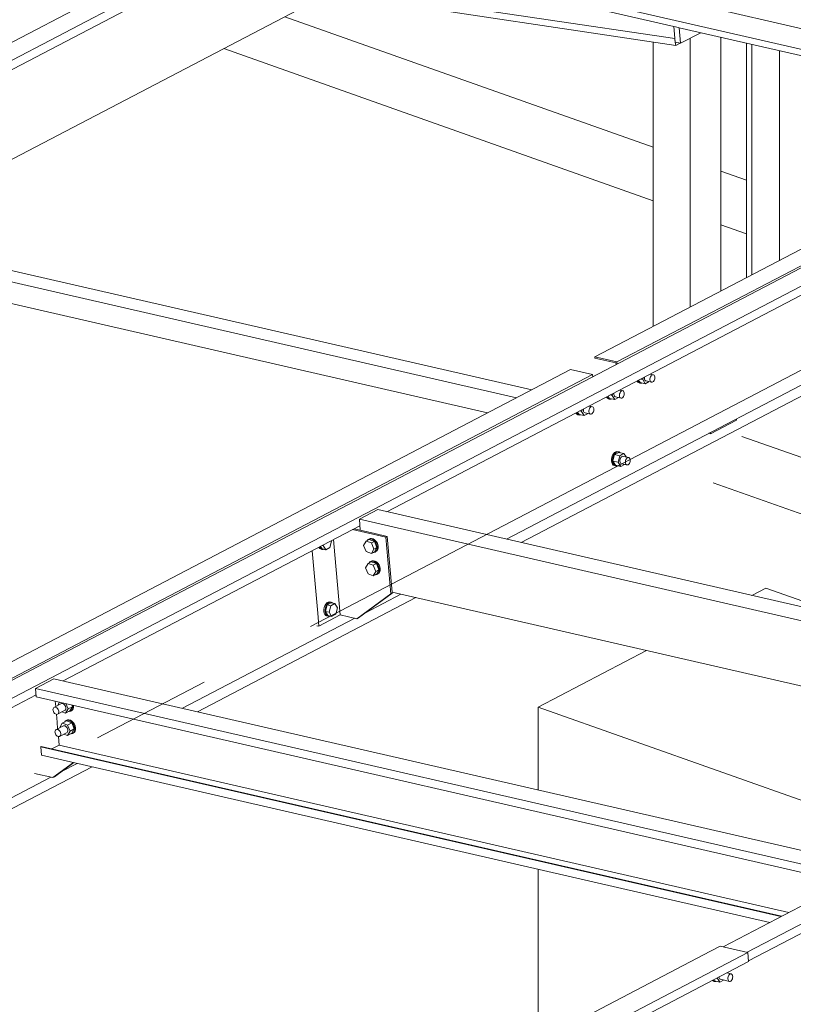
# Model space of a CAD drawing. Header units: millimetres. Extents: x 6879 to 7883, y 14059 to 14709.
# Tile 62 of 85: x 7164 to 7180, y 14374 to 14394. Entities that reach past the tile are written whole.
import ezdxf

# ---------------------------------------------------------------- set-up
doc = ezdxf.new("R2010")
doc.units = ezdxf.units.MM
doc.header["$LTSCALE"] = 10
doc.linetypes.add('MITTE', pattern=[2, 1.25, -0.25, 0.25, -0.25])
doc.layers.add('PS_DIM', color=4, linetype='Continuous', lineweight=13)
doc.layers.add('PS_SOLID', color=7, linetype='Continuous', lineweight=30)

# ---------------------------------------------------------------- blocks, each defined once
blk = doc.blocks.new('uh')
at = {"layer": 'PS_SOLID', "color": 6, "linetype": 'Continuous', "lineweight": 13, "extrusion": (-1.11022e-16, 0.902689, 0.430295)}
for p, q in [((8225.986, 14416.931), (8212.32, 14409.789)), ((8226.304, 14416.722), (8197.61, 14401.726)), ((8197.642, 14401.549), (8226.349, 14416.552)), ((8214.547, 14408.515), (8229.116, 14416.129)), ((8248.536, 14415.83), (8229.753, 14406.014)), ((8230.214, 14405.909), (8243.435, 14412.818)), ((8215.265, 14397.675), (8243.96, 14412.67)), ((8237.241, 14409.535), (8229.975, 14405.737)), ((8225.427, 14402.791), (8237.197, 14408.943)), ((8232.921, 14393.623), (8261.615, 14408.619)), ((8227.912, 14402.221), (8237.503, 14407.233)), ((8229.753, 14406.014), (8229.756, 14405.986)), ((8229.753, 14406.014), (8230.214, 14405.909)), ((8229.756, 14405.986), (8230.193, 14405.886)), ((8230.193, 14405.886), (8230.196, 14405.853)), ((8230.214, 14405.909), (8230.218, 14405.864)), ((8229.245, 14405.748), (8210.462, 14395.932)), ((8210.923, 14395.827), (8229.705, 14405.643)), ((8229.975, 14405.737), (8224.02, 14402.625)), ((8229.705, 14405.643), (8229.245, 14405.748)), ((8229.709, 14405.598), (8229.705, 14405.643)), ((8230.749, 14405.543), (8230.758, 14405.577)), ((8230.788, 14405.593), (8230.787, 14405.584)), ((8230.787, 14405.584), (8230.787, 14405.563)), ((8230.787, 14405.563), (8230.79, 14405.544)), ((8230.901, 14405.557), (8230.905, 14405.579)), ((8230.901, 14405.536), (8230.901, 14405.557)), ((8230.905, 14405.579), (8230.912, 14405.599)), ((8230.976, 14405.639), (8230.906, 14405.655)), ((8230.915, 14405.653), (8230.912, 14405.658)), ((8230.912, 14405.599), (8230.923, 14405.617)), ((8230.923, 14405.617), (8230.935, 14405.63)), ((8230.935, 14405.63), (8230.949, 14405.639)), ((8230.949, 14405.639), (8230.963, 14405.642)), ((8230.963, 14405.642), (8230.976, 14405.639)), ((8230.987, 14405.63), (8230.976, 14405.639)), ((8230.996, 14405.617), (8230.987, 14405.63)), ((8230.995, 14405.537), (8231.001, 14405.558)), ((8231.001, 14405.599), (8230.996, 14405.617)), ((8231.003, 14405.579), (8231.001, 14405.599)), ((8231.001, 14405.558), (8231.003, 14405.579)), ((8230.629, 14405.51), (8230.631, 14405.505)), ((8230.631, 14405.505), (8230.65, 14405.484)), ((8230.654, 14405.499), (8230.645, 14405.518)), ((8230.65, 14405.484), (8230.673, 14405.473)), ((8230.673, 14405.479), (8230.654, 14405.499)), ((8230.665, 14405.529), (8230.695, 14405.48)), ((8230.696, 14405.468), (8230.673, 14405.479)), ((8230.673, 14405.473), (8230.696, 14405.468)), ((8230.695, 14405.48), (8230.803, 14405.455)), ((8230.696, 14405.468), (8230.722, 14405.468)), ((8230.71, 14405.552), (8230.749, 14405.543)), ((8230.722, 14405.468), (8230.731, 14405.472)), ((8230.803, 14405.455), (8230.749, 14405.543)), ((8230.79, 14405.544), (8230.797, 14405.528)), ((8230.797, 14405.528), (8230.808, 14405.517)), ((8230.803, 14405.455), (8230.883, 14405.497)), ((8230.808, 14405.517), (8230.82, 14405.511)), ((8230.82, 14405.511), (8230.934, 14405.485)), ((8230.905, 14405.517), (8230.901, 14405.536)), ((8230.912, 14405.502), (8230.905, 14405.517)), ((8230.922, 14405.491), (8230.912, 14405.502)), ((8230.934, 14405.485), (8230.922, 14405.491)), ((8230.934, 14405.485), (8230.948, 14405.485)), ((8230.948, 14405.485), (8230.962, 14405.491)), ((8230.962, 14405.491), (8230.975, 14405.502)), ((8230.975, 14405.502), (8230.987, 14405.518)), ((8230.987, 14405.518), (8230.995, 14405.537)), ((8229.705, 14404.975), (8229.635, 14404.99)), ((8229.644, 14404.989), (8229.641, 14404.993)), ((8229.641, 14404.935), (8229.651, 14404.952)), ((8229.651, 14404.952), (8229.664, 14404.966)), ((8229.664, 14404.966), (8229.678, 14404.974)), ((8229.678, 14404.974), (8229.691, 14404.977)), ((8229.691, 14404.977), (8229.705, 14404.975)), ((8229.716, 14404.966), (8229.705, 14404.975)), ((8229.725, 14404.953), (8229.716, 14404.966)), ((8229.73, 14404.935), (8229.725, 14404.953)), ((8229.358, 14404.845), (8229.36, 14404.84)), ((8229.36, 14404.84), (8229.379, 14404.819)), ((8229.383, 14404.835), (8229.374, 14404.854)), ((8229.379, 14404.819), (8229.402, 14404.809)), ((8229.402, 14404.814), (8229.383, 14404.835)), ((8229.394, 14404.864), (8229.424, 14404.816)), ((8229.425, 14404.803), (8229.402, 14404.814)), ((8229.402, 14404.809), (8229.425, 14404.803)), ((8229.424, 14404.816), (8229.532, 14404.791)), ((8229.425, 14404.803), (8229.451, 14404.804)), ((8229.439, 14404.888), (8229.478, 14404.879)), ((8229.451, 14404.804), (8229.46, 14404.807)), ((8229.478, 14404.879), (8229.487, 14404.913)), ((8229.532, 14404.791), (8229.478, 14404.879)), ((8229.517, 14404.929), (8229.515, 14404.919)), ((8229.515, 14404.919), (8229.515, 14404.898)), ((8229.515, 14404.898), (8229.519, 14404.879)), ((8229.519, 14404.879), (8229.526, 14404.864)), ((8229.526, 14404.864), (8229.536, 14404.853)), ((8229.532, 14404.791), (8229.612, 14404.832)), ((8229.536, 14404.853), (8229.549, 14404.847)), ((8229.549, 14404.847), (8229.663, 14404.821)), ((8229.63, 14404.893), (8229.634, 14404.914)), ((8229.63, 14404.872), (8229.63, 14404.893)), ((8229.633, 14404.853), (8229.63, 14404.872)), ((8229.641, 14404.837), (8229.633, 14404.853)), ((8229.634, 14404.914), (8229.641, 14404.935)), ((8229.651, 14404.826), (8229.641, 14404.837)), ((8229.663, 14404.821), (8229.651, 14404.826)), ((8229.663, 14404.821), (8229.677, 14404.821)), ((8229.677, 14404.821), (8229.691, 14404.826)), ((8229.691, 14404.826), (8229.704, 14404.838)), ((8229.704, 14404.838), (8229.715, 14404.853)), ((8229.715, 14404.853), (8229.724, 14404.872)), ((8229.724, 14404.872), (8229.73, 14404.893)), ((8229.732, 14404.915), (8229.73, 14404.935)), ((8229.73, 14404.893), (8229.732, 14404.915)), ((8224.02, 14402.625), (8218.172, 14399.569)), ((8218.689, 14399.27), (8224.866, 14402.498)), ((8224.983, 14400.69), (8225.72, 14401.075)), ((8221.174, 14398.7), (8224.758, 14400.573)), ((8218.172, 14399.569), (8214.766, 14397.789)), ((8215.298, 14397.498), (8218.128, 14398.977)), ((8218.658, 14397.385), (8218.982, 14397.554)), ((8211.814, 14393.808), (8218.434, 14397.268)), ((8232.422, 14393.737), (8235.828, 14395.517)), ((8232.953, 14393.446), (8235.784, 14394.925)), ((8232.362, 14393.751), (8232.161, 14393.646)), ((8232.938, 14393.619), (8232.362, 14393.751)), ((8189.588, 14370.964), (8232.938, 14393.619)), ((8232.161, 14393.646), (8228.793, 14391.886)), ((8232.954, 14393.433), (8232.938, 14393.619)), ((8224.042, 14388.776), (8232.954, 14393.433)), ((8232.352, 14393.005), (8232.299, 14393.091)), ((8232.336, 14393.111), (8232.339, 14393.093)), ((8232.339, 14393.093), (8232.347, 14393.078)), ((8232.347, 14393.078), (8232.357, 14393.067)), ((8232.357, 14393.067), (8232.369, 14393.061)), ((8232.369, 14393.061), (8232.554, 14393.018)), ((8232.596, 14393.172), (8232.497, 14393.195)), ((8232.521, 14393.091), (8232.525, 14393.112)), ((8232.521, 14393.07), (8232.521, 14393.091)), ((8232.525, 14393.051), (8232.521, 14393.07)), ((8232.525, 14393.112), (8232.533, 14393.132)), ((8232.533, 14393.132), (8232.543, 14393.15)), ((8232.543, 14393.15), (8232.555, 14393.164)), ((8232.555, 14393.164), (8232.569, 14393.172)), ((8232.569, 14393.172), (8232.583, 14393.175)), ((8232.583, 14393.175), (8232.596, 14393.172)), ((8232.607, 14393.164), (8232.596, 14393.172)), ((8232.616, 14393.15), (8232.607, 14393.164)), ((8232.607, 14393.051), (8232.616, 14393.07)), ((8232.621, 14393.133), (8232.616, 14393.15)), ((8232.616, 14393.07), (8232.621, 14393.091)), ((8232.623, 14393.113), (8232.621, 14393.133)), ((8232.621, 14393.091), (8232.623, 14393.113)), ((8232.196, 14393.037), (8232.199, 14393.033)), ((8232.199, 14393.033), (8232.222, 14393.023)), ((8232.222, 14393.028), (8232.208, 14393.044)), ((8232.245, 14393.017), (8232.222, 14393.028)), ((8232.222, 14393.023), (8232.245, 14393.017)), ((8232.229, 14393.054), (8232.244, 14393.03)), ((8232.244, 14393.03), (8232.352, 14393.005)), ((8232.245, 14393.017), (8232.271, 14393.018)), ((8232.271, 14393.018), (8232.28, 14393.021)), ((8232.352, 14393.005), (8232.432, 14393.046)), ((8232.532, 14393.035), (8232.525, 14393.051)), ((8232.542, 14393.024), (8232.532, 14393.035)), ((8232.554, 14393.018), (8232.542, 14393.024)), ((8232.554, 14393.018), (8232.568, 14393.018)), ((8232.568, 14393.018), (8232.582, 14393.024)), ((8232.582, 14393.024), (8232.595, 14393.035)), ((8232.595, 14393.035), (8232.607, 14393.051))]:
    blk.add_line(p, q, dxfattribs=at)
at = {"layer": 'PS_SOLID', "color": 3, "linetype": 'Continuous', "lineweight": 13, "extrusion": (-1.11022e-16, 0.902689, 0.430295)}
for p, q in [((8225.503, 14414.241), (8231.395, 14412.888)), ((8225.679, 14414.333), (8239.57, 14411.145)), ((8224.227, 14413.574), (8231.437, 14412.493)), ((8224.431, 14413.681), (8231.417, 14412.634)), ((8231.805, 14413.358), (8240.144, 14411.445)), ((8231.395, 14412.888), (8231.424, 14412.564)), ((8231.395, 14412.888), (8231.495, 14412.865)), ((8231.495, 14412.865), (8231.51, 14412.862)), ((8231.51, 14412.862), (8239.394, 14411.053)), ((8231.51, 14412.862), (8231.539, 14412.538)), ((8231.539, 14412.538), (8231.961, 14412.758)), ((8231.418, 14412.634), (8231.417, 14412.634)), ((8231.417, 14412.634), (8231.418, 14412.625)), ((8231.418, 14412.625), (8231.427, 14412.563)), ((8231.424, 14412.564), (8231.539, 14412.538)), ((8231.427, 14412.563), (8231.437, 14412.493)), ((8231.437, 14412.493), (8231.527, 14412.54))]:
    blk.add_line(p, q, dxfattribs=at)
at = {"layer": 'PS_SOLID', "color": 7, "linetype": 'Continuous', "lineweight": 13, "extrusion": (-1.11022e-16, 0.902689, 0.430295)}
for p, q in [((8230.968, 14410.375), (8223.302, 14413.091)), ((8222.031, 14412.426), (8230.968, 14409.26)), ((8232.907, 14409.688), (8232.376, 14409.876)), ((8232.376, 14408.761), (8232.907, 14408.573)), ((8228.22, 14402.15), (8234.264, 14405.309)), ((8232.215, 14403.393), (8237.325, 14401.583)), ((8233.021, 14401.048), (8233.311, 14401.2)), ((8233.311, 14401.2), (8235.056, 14400.581)), ((8221.483, 14398.629), (8226.028, 14401.004)), ((8228.576, 14398.725), (8230.829, 14399.903)), ((8228.576, 14397.001), (8228.576, 14398.725)), ((8228.576, 14398.725), (8236.556, 14395.898)), ((8211.968, 14393.657), (8219.291, 14397.483)), ((8228.576, 14392.239), (8228.576, 14395.353))]:
    blk.add_line(p, q, dxfattribs=at)
at = {"layer": 'PS_SOLID', "color": 94, "linetype": 'Continuous', "lineweight": 13, "extrusion": (-1.11022e-16, 0.902689, 0.430295)}
for p, q in [((8230.968, 14412.563), (8230.968, 14406.649)), ((8231.74, 14412.643), (8231.74, 14407.052)), ((8232.376, 14407.385), (8232.376, 14412.663)), ((8232.158, 14404.411), (8232.698, 14404.693)), ((8232.698, 14404.693), (8232.698, 14404.722)), ((8232.124, 14404.423), (8232.158, 14404.411)), ((8232.158, 14404.411), (8232.158, 14404.44))]:
    blk.add_line(p, q, dxfattribs=at)
at = {"layer": 'PS_SOLID', "color": 2, "linetype": 'Continuous', "lineweight": 13, "extrusion": (-1.11022e-16, 0.902689, 0.430295)}
for p, q in [((8232.907, 14412.541), (8232.907, 14407.662)), ((8233.019, 14407.721), (8233.019, 14412.516)), ((8233.593, 14408.021), (8233.593, 14412.384)), ((8232.809, 14404.359), (8236.16, 14403.172))]:
    blk.add_line(p, q, dxfattribs=at)
at = {"layer": 'PS_SOLID', "color": 40, "linetype": 'Continuous', "lineweight": 13, "extrusion": (-1.11022e-16, 0.902689, 0.430295)}
for p, q in [((8228.439, 14405.327), (8212.615, 14408.959)), ((8212.297, 14408.793), (8228.121, 14405.161)), ((8212.338, 14408.329), (8227.518, 14404.846)), ((8229.993, 14405.178), (8229.995, 14405.172)), ((8229.995, 14405.172), (8230.014, 14405.152)), ((8230.019, 14405.167), (8230.01, 14405.186)), ((8230.014, 14405.152), (8230.038, 14405.141)), ((8230.037, 14405.146), (8230.019, 14405.167)), ((8230.03, 14405.197), (8230.059, 14405.148)), ((8230.061, 14405.136), (8230.037, 14405.146)), ((8230.059, 14405.148), (8230.168, 14405.123)), ((8230.074, 14405.22), (8230.114, 14405.211)), ((8230.114, 14405.211), (8230.122, 14405.245)), ((8230.168, 14405.123), (8230.114, 14405.211)), ((8230.153, 14405.261), (8230.151, 14405.251)), ((8230.151, 14405.251), (8230.151, 14405.231)), ((8230.151, 14405.231), (8230.155, 14405.211)), ((8230.155, 14405.211), (8230.162, 14405.196)), ((8230.162, 14405.196), (8230.172, 14405.185)), ((8230.168, 14405.123), (8230.247, 14405.165)), ((8230.172, 14405.185), (8230.184, 14405.179)), ((8230.184, 14405.179), (8230.299, 14405.153)), ((8230.265, 14405.225), (8230.269, 14405.247)), ((8230.265, 14405.204), (8230.265, 14405.225)), ((8230.269, 14405.185), (8230.265, 14405.204)), ((8230.269, 14405.247), (8230.277, 14405.267)), ((8230.276, 14405.17), (8230.269, 14405.185)), ((8230.34, 14405.307), (8230.271, 14405.323)), ((8230.279, 14405.321), (8230.276, 14405.325)), ((8230.286, 14405.159), (8230.276, 14405.17)), ((8230.277, 14405.267), (8230.287, 14405.284)), ((8230.299, 14405.153), (8230.286, 14405.159)), ((8230.287, 14405.284), (8230.299, 14405.298)), ((8230.299, 14405.298), (8230.313, 14405.307)), ((8230.299, 14405.153), (8230.312, 14405.153)), ((8230.312, 14405.153), (8230.326, 14405.159)), ((8230.313, 14405.307), (8230.327, 14405.31)), ((8230.326, 14405.159), (8230.339, 14405.17)), ((8230.327, 14405.31), (8230.34, 14405.307)), ((8230.339, 14405.17), (8230.351, 14405.186)), ((8230.352, 14405.298), (8230.34, 14405.307)), ((8230.351, 14405.186), (8230.36, 14405.205)), ((8230.36, 14405.285), (8230.352, 14405.298)), ((8230.366, 14405.267), (8230.36, 14405.285)), ((8230.36, 14405.205), (8230.365, 14405.226)), ((8230.365, 14405.226), (8230.367, 14405.247)), ((8230.367, 14405.247), (8230.366, 14405.267)), ((8230.038, 14405.141), (8230.061, 14405.136)), ((8230.061, 14405.136), (8230.086, 14405.136)), ((8230.086, 14405.136), (8230.095, 14405.139)), ((8230.106, 14403.927), (8230.098, 14403.887)), ((8230.119, 14403.965), (8230.106, 14403.927)), ((8230.139, 14403.998), (8230.119, 14403.965)), ((8230.121, 14403.882), (8230.129, 14403.922)), ((8230.128, 14403.846), (8230.163, 14403.98)), ((8230.129, 14403.922), (8230.142, 14403.96)), ((8230.162, 14404.023), (8230.139, 14403.998)), ((8230.142, 14403.96), (8230.162, 14403.992)), ((8230.188, 14404.039), (8230.162, 14404.023)), ((8230.162, 14403.992), (8230.185, 14404.018)), ((8230.251, 14404.026), (8230.163, 14403.98)), ((8230.271, 14403.955), (8230.163, 14403.98)), ((8230.185, 14404.018), (8230.211, 14404.034)), ((8230.214, 14404.045), (8230.188, 14404.039)), ((8230.211, 14404.034), (8230.237, 14404.04)), ((8230.238, 14404.04), (8230.214, 14404.045)), ((8230.237, 14404.04), (8230.25, 14404.037)), ((8230.237, 14403.821), (8230.271, 14403.955)), ((8230.261, 14404.034), (8230.238, 14404.04)), ((8230.25, 14404.037), (8230.261, 14404.034)), ((8230.359, 14404.001), (8230.251, 14404.026)), ((8230.282, 14404.019), (8230.261, 14404.034)), ((8230.271, 14403.955), (8230.318, 14403.98)), ((8230.296, 14403.921), (8230.285, 14403.903)), ((8230.308, 14403.934), (8230.296, 14403.921)), ((8230.322, 14403.943), (8230.308, 14403.934)), ((8230.318, 14403.98), (8230.359, 14404.001)), ((8230.336, 14403.946), (8230.322, 14403.943)), ((8230.349, 14403.943), (8230.336, 14403.946)), ((8230.463, 14403.917), (8230.349, 14403.943)), ((8230.402, 14403.931), (8230.359, 14404.001)), ((8230.422, 14403.908), (8230.436, 14403.917)), ((8230.436, 14403.917), (8230.45, 14403.92)), ((8230.45, 14403.92), (8230.463, 14403.917)), ((8230.474, 14403.908), (8230.463, 14403.917)), ((8230.098, 14403.887), (8230.098, 14403.847)), ((8230.098, 14403.847), (8230.105, 14403.812)), ((8230.105, 14403.812), (8230.118, 14403.782)), ((8230.118, 14403.782), (8230.137, 14403.762)), ((8230.121, 14403.842), (8230.121, 14403.882)), ((8230.128, 14403.807), (8230.121, 14403.842)), ((8230.128, 14403.846), (8230.182, 14403.758)), ((8230.128, 14403.846), (8230.237, 14403.821)), ((8230.141, 14403.777), (8230.128, 14403.807)), ((8230.137, 14403.762), (8230.161, 14403.751)), ((8230.16, 14403.756), (8230.141, 14403.777)), ((8230.184, 14403.746), (8230.16, 14403.756)), ((8230.161, 14403.751), (8230.184, 14403.746)), ((8230.182, 14403.758), (8230.291, 14403.733)), ((8230.184, 14403.746), (8230.209, 14403.746)), ((8230.209, 14403.746), (8230.218, 14403.75)), ((8230.291, 14403.733), (8230.237, 14403.821)), ((8230.278, 14403.883), (8230.274, 14403.862)), ((8230.274, 14403.862), (8230.274, 14403.841)), ((8230.274, 14403.841), (8230.278, 14403.822)), ((8230.285, 14403.903), (8230.278, 14403.883)), ((8230.278, 14403.822), (8230.285, 14403.806)), ((8230.285, 14403.806), (8230.295, 14403.795)), ((8230.291, 14403.733), (8230.37, 14403.775)), ((8230.295, 14403.795), (8230.307, 14403.789)), ((8230.307, 14403.789), (8230.422, 14403.763)), ((8230.388, 14403.835), (8230.392, 14403.857)), ((8230.388, 14403.814), (8230.388, 14403.835)), ((8230.392, 14403.795), (8230.388, 14403.814)), ((8230.392, 14403.857), (8230.4, 14403.877)), ((8230.399, 14403.78), (8230.392, 14403.795)), ((8230.409, 14403.769), (8230.399, 14403.78)), ((8230.4, 14403.877), (8230.41, 14403.894)), ((8230.422, 14403.763), (8230.409, 14403.769)), ((8230.41, 14403.894), (8230.422, 14403.908)), ((8230.422, 14403.763), (8230.435, 14403.763)), ((8230.435, 14403.763), (8230.449, 14403.769)), ((8230.449, 14403.769), (8230.462, 14403.78)), ((8230.462, 14403.78), (8230.474, 14403.796)), ((8230.483, 14403.895), (8230.474, 14403.908)), ((8230.474, 14403.796), (8230.483, 14403.815)), ((8230.489, 14403.877), (8230.483, 14403.895)), ((8230.483, 14403.815), (8230.488, 14403.836)), ((8230.488, 14403.836), (8230.49, 14403.857)), ((8230.49, 14403.857), (8230.489, 14403.877))]:
    blk.add_line(p, q, dxfattribs=at)
at = {"layer": 'PS_SOLID', "color": 31, "linetype": 'Continuous', "lineweight": 13, "extrusion": (-1.11022e-16, 0.902689, 0.430295)}
for p, q in [((8225.235, 14402.835), (8224.854, 14402.636)), ((8242.238, 14398.933), (8225.235, 14402.835)), ((8224.854, 14402.636), (8234.15, 14400.502)), ((8224.854, 14402.636), (8224.874, 14402.404)), ((8224.996, 14402.178), (8224.942, 14402.089)), ((8224.942, 14402.089), (8224.996, 14401.962)), ((8225.059, 14402.212), (8224.996, 14402.178)), ((8225.103, 14402.14), (8224.996, 14402.178)), ((8225.014, 14402.19), (8225.013, 14402.187)), ((8225.034, 14402.211), (8225.014, 14402.19)), ((8225.059, 14402.223), (8225.034, 14402.211)), ((8225.053, 14402.221), (8225.034, 14402.211)), ((8225.079, 14402.233), (8225.053, 14402.221)), ((8225.089, 14402.225), (8225.059, 14402.223)), ((8225.059, 14402.223), (8225.059, 14402.223)), ((8225.166, 14402.174), (8225.059, 14402.212)), ((8225.108, 14402.235), (8225.079, 14402.233)), ((8225.121, 14402.217), (8225.089, 14402.225)), ((8225.103, 14402.14), (8225.166, 14402.174)), ((8225.156, 14402.013), (8225.103, 14402.14)), ((8225.14, 14402.227), (8225.108, 14402.235)), ((8225.152, 14402.198), (8225.121, 14402.217)), ((8225.171, 14402.208), (8225.14, 14402.227)), ((8225.18, 14402.171), (8225.152, 14402.198)), ((8225.22, 14402.046), (8225.166, 14402.174)), ((8225.199, 14402.181), (8225.171, 14402.208)), ((8225.203, 14402.138), (8225.18, 14402.171)), ((8225.222, 14402.148), (8225.199, 14402.181)), ((8225.219, 14402.101), (8225.203, 14402.138)), ((8225.227, 14402.062), (8225.219, 14402.101)), ((8225.238, 14402.111), (8225.222, 14402.148)), ((8225.247, 14402.072), (8225.238, 14402.111)), ((8225.247, 14402.035), (8225.247, 14402.072)), ((8224.996, 14401.962), (8225.103, 14401.924)), ((8225.103, 14401.924), (8225.156, 14402.013)), ((8225.103, 14401.924), (8225.166, 14401.957)), ((8225.141, 14401.944), (8225.152, 14401.943)), ((8225.152, 14401.943), (8225.18, 14401.95)), ((8225.156, 14402.013), (8225.22, 14402.046)), ((8225.166, 14401.957), (8225.22, 14402.046)), ((8225.18, 14401.95), (8225.203, 14401.967)), ((8225.18, 14401.95), (8225.199, 14401.96)), ((8225.199, 14401.96), (8225.222, 14401.977)), ((8225.203, 14401.967), (8225.219, 14401.993)), ((8225.219, 14401.993), (8225.227, 14402.025)), ((8225.222, 14401.977), (8225.238, 14402.003)), ((8225.227, 14402.025), (8225.227, 14402.062)), ((8225.238, 14402.003), (8225.247, 14402.035)), ((8225.037, 14401.715), (8224.983, 14401.626)), ((8225.1, 14401.748), (8225.037, 14401.715)), ((8225.144, 14401.677), (8225.037, 14401.715)), ((8225.055, 14401.726), (8225.054, 14401.724)), ((8225.075, 14401.748), (8225.055, 14401.726)), ((8225.1, 14401.76), (8225.075, 14401.748)), ((8225.094, 14401.758), (8225.075, 14401.748)), ((8225.119, 14401.77), (8225.094, 14401.758)), ((8225.13, 14401.762), (8225.1, 14401.76)), ((8225.1, 14401.76), (8225.1, 14401.76)), ((8225.207, 14401.71), (8225.1, 14401.748)), ((8225.149, 14401.772), (8225.119, 14401.77)), ((8225.162, 14401.753), (8225.13, 14401.762)), ((8225.144, 14401.677), (8225.207, 14401.71)), ((8225.197, 14401.55), (8225.144, 14401.677)), ((8225.181, 14401.763), (8225.149, 14401.772)), ((8225.192, 14401.735), (8225.162, 14401.753)), ((8225.212, 14401.745), (8225.181, 14401.763)), ((8225.22, 14401.708), (8225.192, 14401.735)), ((8225.261, 14401.583), (8225.207, 14401.71)), ((8225.24, 14401.718), (8225.212, 14401.745)), ((8225.244, 14401.675), (8225.22, 14401.708)), ((8225.263, 14401.685), (8225.24, 14401.718)), ((8225.26, 14401.637), (8225.244, 14401.675)), ((8225.279, 14401.647), (8225.263, 14401.685)), ((8224.983, 14401.626), (8225.037, 14401.498)), ((8225.037, 14401.498), (8225.144, 14401.46)), ((8225.144, 14401.46), (8225.197, 14401.55)), ((8225.144, 14401.46), (8225.207, 14401.494)), ((8225.182, 14401.481), (8225.192, 14401.48)), ((8225.192, 14401.48), (8225.22, 14401.487)), ((8225.197, 14401.55), (8225.261, 14401.583)), ((8225.207, 14401.494), (8225.261, 14401.583)), ((8225.22, 14401.487), (8225.244, 14401.504)), ((8225.22, 14401.487), (8225.24, 14401.497)), ((8225.24, 14401.497), (8225.263, 14401.514)), ((8225.244, 14401.504), (8225.26, 14401.529)), ((8225.268, 14401.599), (8225.26, 14401.637)), ((8225.26, 14401.529), (8225.268, 14401.562)), ((8225.263, 14401.514), (8225.279, 14401.539)), ((8225.268, 14401.562), (8225.268, 14401.599)), ((8225.287, 14401.609), (8225.279, 14401.647)), ((8225.279, 14401.539), (8225.287, 14401.572)), ((8225.287, 14401.572), (8225.287, 14401.609)), ((8225.537, 14401.117), (8240.134, 14397.767)), ((8218.498, 14399.314), (8218.116, 14399.115)), ((8218.823, 14399.239), (8218.498, 14399.314)), ((8235.289, 14395.461), (8218.823, 14399.239)), ((8218.116, 14399.115), (8218.132, 14398.939)), ((8218.116, 14399.115), (8235.119, 14395.213)), ((8218.132, 14398.939), (8234.977, 14395.073)), ((8218.644, 14398.793), (8218.498, 14398.717)), ((8218.526, 14398.848), (8218.535, 14398.737)), ((8218.617, 14398.827), (8218.579, 14398.763)), ((8218.657, 14398.8), (8218.644, 14398.793)), ((8218.673, 14398.801), (8218.657, 14398.8)), ((8218.69, 14398.796), (8218.673, 14398.801)), ((8218.707, 14398.786), (8218.69, 14398.796)), ((8218.793, 14398.688), (8218.747, 14398.797)), ((8218.481, 14398.69), (8218.479, 14398.671)), ((8218.479, 14398.671), (8218.481, 14398.651)), ((8218.488, 14398.706), (8218.481, 14398.69)), ((8218.481, 14398.651), (8218.488, 14398.631)), ((8218.498, 14398.717), (8218.488, 14398.706)), ((8218.488, 14398.631), (8218.498, 14398.612)), ((8218.512, 14398.724), (8218.498, 14398.717)), ((8218.498, 14398.612), (8218.512, 14398.595)), ((8218.528, 14398.725), (8218.512, 14398.724)), ((8218.512, 14398.595), (8218.528, 14398.583)), ((8218.545, 14398.72), (8218.528, 14398.725)), ((8218.561, 14398.71), (8218.545, 14398.72)), ((8218.576, 14398.696), (8218.561, 14398.71)), ((8218.588, 14398.678), (8218.576, 14398.696)), ((8218.576, 14398.578), (8218.721, 14398.654)), ((8218.579, 14398.763), (8218.58, 14398.76)), ((8218.597, 14398.658), (8218.588, 14398.678)), ((8218.588, 14398.587), (8218.597, 14398.601)), ((8218.601, 14398.638), (8218.597, 14398.658)), ((8218.597, 14398.601), (8218.601, 14398.618)), ((8218.601, 14398.618), (8218.601, 14398.638)), ((8218.665, 14398.625), (8218.739, 14398.598)), ((8218.721, 14398.772), (8218.707, 14398.786)), ((8218.734, 14398.754), (8218.721, 14398.772)), ((8218.721, 14398.654), (8218.734, 14398.663)), ((8218.743, 14398.734), (8218.734, 14398.754)), ((8218.734, 14398.663), (8218.743, 14398.677)), ((8218.739, 14398.598), (8218.793, 14398.688)), ((8218.739, 14398.598), (8218.829, 14398.645)), ((8218.747, 14398.714), (8218.743, 14398.734)), ((8218.743, 14398.677), (8218.747, 14398.694)), ((8218.747, 14398.694), (8218.747, 14398.714)), ((8218.793, 14398.688), (8218.882, 14398.734)), ((8218.804, 14398.632), (8218.814, 14398.631)), ((8218.814, 14398.631), (8218.842, 14398.638)), ((8218.829, 14398.645), (8218.882, 14398.734)), ((8218.842, 14398.638), (8218.865, 14398.655)), ((8218.842, 14398.638), (8218.861, 14398.648)), ((8218.861, 14398.648), (8218.884, 14398.665)), ((8218.865, 14398.655), (8218.882, 14398.681)), ((8218.882, 14398.734), (8218.868, 14398.77)), ((8218.882, 14398.681), (8218.89, 14398.713)), ((8218.884, 14398.665), (8218.901, 14398.691)), ((8218.89, 14398.75), (8218.887, 14398.765)), ((8218.89, 14398.713), (8218.89, 14398.75)), ((8218.901, 14398.691), (8218.909, 14398.723)), ((8218.909, 14398.723), (8218.909, 14398.76)), ((8218.909, 14398.76), (8218.909, 14398.76)), ((8218.528, 14398.583), (8218.545, 14398.576)), ((8218.545, 14398.576), (8218.561, 14398.574)), ((8218.55, 14398.575), (8218.564, 14398.412)), ((8218.561, 14398.574), (8218.576, 14398.578)), ((8218.564, 14398.412), (8218.576, 14398.273)), ((8218.576, 14398.578), (8218.588, 14398.587)), ((8218.673, 14398.39), (8218.62, 14398.3)), ((8218.763, 14398.436), (8218.673, 14398.39)), ((8218.731, 14398.369), (8218.673, 14398.39)), ((8218.718, 14398.414), (8218.716, 14398.412)), ((8218.737, 14398.436), (8218.718, 14398.414)), ((8218.763, 14398.448), (8218.737, 14398.436)), ((8218.756, 14398.446), (8218.737, 14398.436)), ((8218.782, 14398.458), (8218.756, 14398.446)), ((8218.793, 14398.45), (8218.763, 14398.448)), ((8218.763, 14398.448), (8218.763, 14398.448)), ((8218.87, 14398.398), (8218.763, 14398.436)), ((8218.87, 14398.398), (8218.78, 14398.352)), ((8218.812, 14398.46), (8218.782, 14398.458)), ((8218.824, 14398.441), (8218.793, 14398.45)), ((8218.843, 14398.451), (8218.812, 14398.46)), ((8218.855, 14398.423), (8218.824, 14398.441)), ((8218.874, 14398.433), (8218.843, 14398.451)), ((8218.883, 14398.396), (8218.855, 14398.423)), ((8218.923, 14398.271), (8218.87, 14398.398)), ((8218.902, 14398.406), (8218.874, 14398.433)), ((8218.906, 14398.363), (8218.883, 14398.396)), ((8218.925, 14398.373), (8218.902, 14398.406)), ((8218.522, 14398.227), (8218.52, 14398.208)), ((8218.52, 14398.208), (8218.522, 14398.188)), ((8218.529, 14398.242), (8218.522, 14398.227)), ((8218.522, 14398.188), (8218.529, 14398.167)), ((8218.539, 14398.254), (8218.529, 14398.242)), ((8218.685, 14398.33), (8218.539, 14398.254)), ((8218.553, 14398.26), (8218.539, 14398.254)), ((8218.569, 14398.261), (8218.553, 14398.26)), ((8218.585, 14398.257), (8218.569, 14398.261)), ((8218.602, 14398.247), (8218.585, 14398.257)), ((8218.617, 14398.233), (8218.602, 14398.247)), ((8218.629, 14398.215), (8218.617, 14398.233)), ((8218.617, 14398.115), (8218.762, 14398.191)), ((8218.62, 14398.3), (8218.621, 14398.297)), ((8218.638, 14398.195), (8218.629, 14398.215)), ((8218.642, 14398.174), (8218.638, 14398.195)), ((8218.698, 14398.336), (8218.685, 14398.33)), ((8218.714, 14398.337), (8218.698, 14398.336)), ((8218.731, 14398.333), (8218.714, 14398.337)), ((8218.78, 14398.352), (8218.731, 14398.369)), ((8218.748, 14398.323), (8218.731, 14398.333)), ((8218.762, 14398.309), (8218.748, 14398.323)), ((8218.775, 14398.291), (8218.762, 14398.309)), ((8218.762, 14398.191), (8218.775, 14398.2)), ((8218.783, 14398.271), (8218.775, 14398.291)), ((8218.775, 14398.2), (8218.783, 14398.213)), ((8218.834, 14398.224), (8218.78, 14398.352)), ((8218.78, 14398.135), (8218.834, 14398.224)), ((8218.78, 14398.135), (8218.87, 14398.182)), ((8218.788, 14398.25), (8218.783, 14398.271)), ((8218.783, 14398.213), (8218.788, 14398.231)), ((8218.788, 14398.231), (8218.788, 14398.25)), ((8218.834, 14398.224), (8218.923, 14398.271)), ((8218.87, 14398.182), (8218.923, 14398.271)), ((8218.883, 14398.175), (8218.906, 14398.192)), ((8218.883, 14398.175), (8218.902, 14398.185)), ((8218.902, 14398.185), (8218.925, 14398.202)), ((8218.923, 14398.325), (8218.906, 14398.363)), ((8218.906, 14398.192), (8218.923, 14398.217)), ((8218.931, 14398.287), (8218.923, 14398.325)), ((8218.923, 14398.217), (8218.931, 14398.25)), ((8218.942, 14398.335), (8218.925, 14398.373)), ((8218.925, 14398.202), (8218.942, 14398.227)), ((8218.931, 14398.25), (8218.931, 14398.287)), ((8218.95, 14398.297), (8218.942, 14398.335)), ((8218.942, 14398.227), (8218.95, 14398.26)), ((8218.95, 14398.26), (8218.95, 14398.297)), ((8218.529, 14398.167), (8218.539, 14398.148)), ((8218.539, 14398.148), (8218.553, 14398.132)), ((8218.553, 14398.132), (8218.569, 14398.12)), ((8218.569, 14398.12), (8218.585, 14398.113)), ((8218.585, 14398.113), (8218.602, 14398.111)), ((8218.591, 14398.112), (8218.606, 14397.936)), ((8218.602, 14398.111), (8218.617, 14398.115)), ((8218.617, 14398.115), (8218.629, 14398.124)), ((8218.629, 14398.124), (8218.638, 14398.137)), ((8218.638, 14398.137), (8218.642, 14398.155)), ((8218.642, 14398.155), (8218.642, 14398.174)), ((8218.706, 14398.161), (8218.78, 14398.135)), ((8218.845, 14398.169), (8218.855, 14398.168)), ((8218.855, 14398.168), (8218.883, 14398.175)), ((8218.236, 14397.907), (8218.224, 14397.901)), ((8218.224, 14397.901), (8218.239, 14397.725)), ((8218.224, 14397.901), (8233.625, 14394.366)), ((8233.638, 14394.373), (8218.236, 14397.907)), ((8218.606, 14397.936), (8218.455, 14397.857)), ((8218.606, 14397.936), (8233.789, 14394.452)), ((8218.239, 14397.725), (8233.396, 14394.246))]:
    blk.add_line(p, q, dxfattribs=at)
at = {"layer": 'PS_SOLID', "color": 61, "linetype": 'Continuous', "lineweight": 13, "extrusion": (-1.11022e-16, 0.902689, 0.430295)}
for p, q in [((8224.712, 14402.418), (8225.403, 14402.259)), ((8224.874, 14402.404), (8224.744, 14402.434)), ((8225.176, 14402.335), (8224.874, 14402.404)), ((8225.435, 14402.276), (8225.176, 14402.335)), ((8224.087, 14402.091), (8224.101, 14402.088)), ((8224.101, 14402.088), (8224.103, 14402.1)), ((8224.101, 14402.088), (8224.154, 14402)), ((8224.242, 14402.046), (8224.277, 14402.18)), ((8224.277, 14402.18), (8224.272, 14402.188)), ((8224.345, 14401.897), (8224.317, 14402.211)), ((8225.435, 14402.276), (8225.403, 14402.259)), ((8225.403, 14402.259), (8225.507, 14401.082)), ((8225.537, 14401.117), (8225.435, 14402.276)), ((8223.987, 14400.679), (8223.872, 14401.979)), ((8224.01, 14402.051), (8224.014, 14402.042)), ((8224.014, 14402.042), (8224.033, 14402.022)), ((8224.037, 14402.037), (8224.027, 14402.059)), ((8224.033, 14402.022), (8224.056, 14402.011)), ((8224.056, 14402.016), (8224.037, 14402.037)), ((8224.046, 14402.07), (8224.078, 14402.018)), ((8224.079, 14402.006), (8224.056, 14402.016)), ((8224.056, 14402.011), (8224.079, 14402.006)), ((8224.078, 14402.018), (8224.154, 14402)), ((8224.079, 14402.006), (8224.104, 14402.006)), ((8224.104, 14402.006), (8224.113, 14402.009)), ((8224.154, 14402), (8224.242, 14402.046)), ((8224.455, 14400.643), (8224.345, 14401.897)), ((8225.507, 14401.082), (8224.801, 14400.563)), ((8224.833, 14400.58), (8225.539, 14401.099)), ((8225.539, 14401.099), (8225.507, 14401.082)), ((8225.539, 14401.099), (8225.537, 14401.117)), ((8224.157, 14400.868), (8224.138, 14400.835)), ((8224.181, 14400.85), (8224.147, 14400.716)), ((8224.18, 14400.893), (8224.157, 14400.868)), ((8224.161, 14400.83), (8224.18, 14400.862)), ((8224.206, 14400.909), (8224.18, 14400.893)), ((8224.18, 14400.862), (8224.203, 14400.888)), ((8224.269, 14400.896), (8224.181, 14400.85)), ((8224.258, 14400.833), (8224.181, 14400.85)), ((8224.203, 14400.888), (8224.229, 14400.904)), ((8224.232, 14400.915), (8224.206, 14400.909)), ((8224.229, 14400.904), (8224.255, 14400.91)), ((8224.257, 14400.91), (8224.232, 14400.915)), ((8224.255, 14400.91), (8224.268, 14400.907)), ((8224.28, 14400.904), (8224.257, 14400.91)), ((8224.258, 14400.833), (8224.346, 14400.879)), ((8224.268, 14400.907), (8224.28, 14400.904)), ((8224.346, 14400.879), (8224.269, 14400.896)), ((8224.3, 14400.889), (8224.28, 14400.904)), ((8224.4, 14400.79), (8224.346, 14400.879)), ((8224.011, 14400.41), (8223.987, 14400.679)), ((8224.011, 14400.41), (8224.455, 14400.643)), ((8224.117, 14400.757), (8224.116, 14400.728)), ((8224.116, 14400.728), (8224.116, 14400.717)), ((8224.116, 14400.717), (8224.123, 14400.682)), ((8224.124, 14400.797), (8224.117, 14400.757)), ((8224.123, 14400.682), (8224.137, 14400.652)), ((8224.138, 14400.835), (8224.124, 14400.797)), ((8224.137, 14400.652), (8224.156, 14400.632)), ((8224.139, 14400.712), (8224.14, 14400.751)), ((8224.146, 14400.676), (8224.139, 14400.712)), ((8224.14, 14400.751), (8224.147, 14400.792)), ((8224.16, 14400.647), (8224.146, 14400.676)), ((8224.147, 14400.792), (8224.161, 14400.83)), ((8224.147, 14400.716), (8224.201, 14400.628)), ((8224.147, 14400.716), (8224.223, 14400.698)), ((8224.179, 14400.626), (8224.16, 14400.647)), ((8224.223, 14400.698), (8224.258, 14400.833)), ((8224.223, 14400.698), (8224.277, 14400.61)), ((8224.277, 14400.61), (8224.365, 14400.656)), ((8224.365, 14400.656), (8224.4, 14400.79)), ((8224.455, 14400.643), (8224.801, 14400.563)), ((8224.156, 14400.632), (8224.179, 14400.621)), ((8224.202, 14400.616), (8224.179, 14400.626)), ((8224.179, 14400.621), (8224.202, 14400.616)), ((8224.201, 14400.628), (8224.277, 14400.61)), ((8224.202, 14400.616), (8224.227, 14400.616)), ((8224.227, 14400.616), (8224.236, 14400.62)), ((8224.801, 14400.563), (8224.833, 14400.58)), ((8223.972, 14400.419), (8224.011, 14400.41)), ((8218.476, 14397.258), (8218.904, 14397.572)), ((8218.508, 14397.275), (8218.911, 14397.571)), ((8218.093, 14397.346), (8218.476, 14397.258)), ((8218.476, 14397.258), (8218.508, 14397.275))]:
    blk.add_line(p, q, dxfattribs=at)
blk = doc.blocks.new('iuhfg')
at = {"color": 5, "linetype": 'MITTE'}
blk.add_line((9234.918, 14406.192, -517.713), (9196.78, 14386.261, -475.901), dxfattribs=at)

msp = doc.modelspace()

# ---------------------------------------------------------------- block references
at = {"layer": 'PS_DIM'}
for name, p in [('uh', (-1054.126, -19.005)), ('iuhfg', (-2054.126, -19.005))]:
    msp.add_blockref(name, p, dxfattribs=at)

doc.saveas('drawing.dxf')
